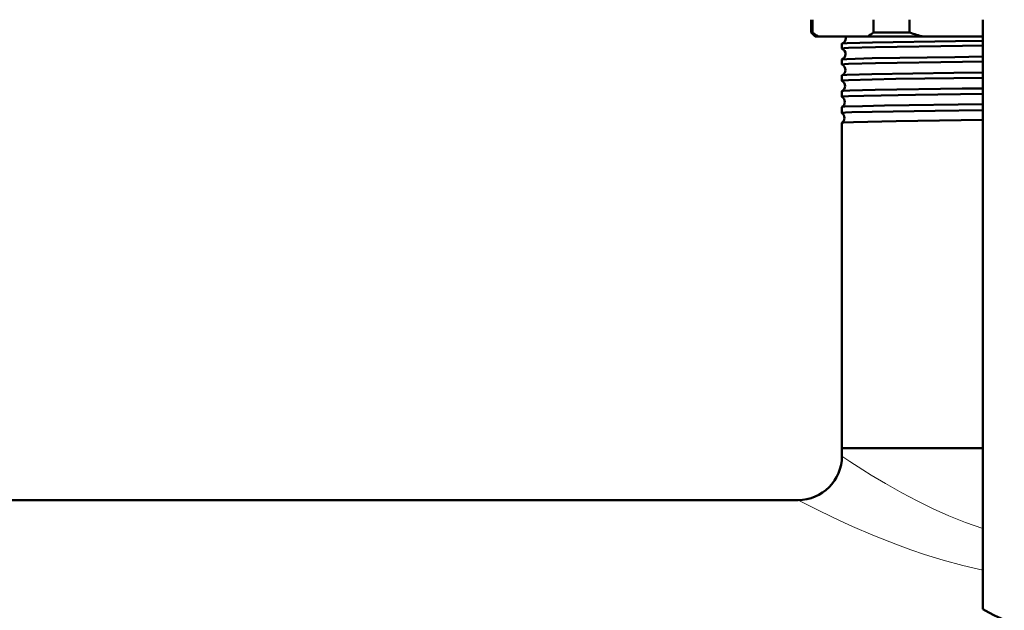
# Model space of a CAD drawing. Extents: x -2073 to 2460, y -1838 to 686.
# Tile 40 of 94: x 513 to 637, y -1684 to -1610. Entities that reach past the tile are written whole.
import ezdxf

# ---------------------------------------------------------------- set-up
doc = ezdxf.new("R2010")
doc.units = 0

msp = doc.modelspace()

# ---------------------------------------------------------------- linework, layer by layer
at = {"color": 7, "lineweight": 50}
for p, q in [((612.57, -1612.05), (612.57, -1610.44)), ((612.72, -1610.44), (612.72, -1612.05)), ((620.36, -1612.05), (620.36, -1610.44)), ((624.9, -1610.44), (624.9, -1612.05)), ((634.07, -1684.2), (634.07, -1610.44)), ((613.07, -1612.55), (612.57, -1612.05)), ((612.72, -1612.05), (612.57, -1612.05)), ((613.07, -1612.55), (613.43, -1612.55)), ((613.43, -1612.55), (619.65, -1612.55)), ((619.65, -1612.55), (626.62, -1612.55)), ((624.9, -1612.05), (620.36, -1612.05)), ((626.62, -1612.55), (634.07, -1612.55)), ((616.42, -1614.04), (616.42, -1613.44)), ((616.42, -1616.06), (616.42, -1615.42)), ((616.42, -1618.08), (616.42, -1617.41)), ((616.42, -1620.1), (616.42, -1619.39)), ((616.42, -1620.1), (616.42, -1620.1)), ((616.42, -1621.37), (616.42, -1621.37)), ((616.42, -1622.12), (616.42, -1621.37)), ((616.42, -1622.12), (616.42, -1622.12)), ((616.42, -1623.35), (616.42, -1623.34)), ((616.42, -1664.05), (616.42, -1623.35)), ((634.07, -1664.05), (616.42, -1664.05)), ((634.07, -1664.05), (616.42, -1664.05)), ((616.42, -1665.05), (616.42, -1664.05)), ((610.92, -1670.55), (182.22, -1670.55))]:
    msp.add_line(p, q, dxfattribs=at)
for points in [[(616.43, -1613.43), (616.53, -1613.41), (617.06, -1613.37), (620.26, -1613.28), (630.65, -1613.12), (634.07, -1613.08)], [(616.42, -1614.04), (616.42, -1614.04), (616.42, -1614.04), (616.42, -1614.04), (616.43, -1614.03), (616.45, -1614.03), (616.73, -1614), (617.24, -1613.97), (620.63, -1613.87), (631.52, -1613.71), (634.07, -1613.68)], [(616.42, -1615.42), (616.45, -1615.41), (616.52, -1615.4), (617.04, -1615.36), (620.21, -1615.26), (630.54, -1615.11), (634.07, -1615.06)], [(616.42, -1616.06), (616.42, -1616.06), (616.42, -1616.06), (616.42, -1616.05), (616.43, -1616.05), (616.45, -1616.04), (616.73, -1616.01), (617.24, -1615.98), (620.63, -1615.89), (631.5, -1615.72), (634.07, -1615.69)], [(616.42, -1617.4), (616.44, -1617.4), (616.51, -1617.38), (617.02, -1617.35), (620.16, -1617.25), (630.45, -1617.09), (634.07, -1617.05)], [(616.42, -1618.08), (616.42, -1618.07), (616.42, -1618.07), (616.43, -1618.07), (616.51, -1618.05), (617.24, -1618), (620.21, -1617.91), (623.17, -1617.86), (634.07, -1617.71)], [(616.42, -1619.38), (616.45, -1619.38), (616.56, -1619.36), (617.4, -1619.31), (620.57, -1619.22), (631.47, -1619.06), (634.07, -1619.03)], [(616.42, -1620.1), (616.42, -1620.09), (616.42, -1620.09), (616.43, -1620.09), (616.51, -1620.07), (617.24, -1620.02), (619.16, -1619.96), (625.62, -1619.84), (634.07, -1619.73)], [(616.42, -1621.37), (616.43, -1621.36), (616.47, -1621.35), (616.76, -1621.32), (618.98, -1621.24), (621.74, -1621.18), (634.07, -1621.01)], [(616.42, -1622.12), (616.42, -1622.12), (616.42, -1622.12), (616.42, -1622.11), (616.43, -1622.11), (616.46, -1622.1), (616.86, -1622.06), (617.64, -1622.03), (620.22, -1621.96), (628.11, -1621.83), (634.07, -1621.75)], [(616.42, -1623.34), (616.43, -1623.34), (616.45, -1623.33), (616.61, -1623.31), (617.85, -1623.25), (623.2, -1623.13), (634.07, -1622.99)]]:
    msp.add_lwpolyline(points, dxfattribs=at)
at = {"color": 7, "lineweight": 18}
for points in [[(616.42, -1665.05), (617.4, -1665.71), (619.03, -1666.76), (620.08, -1667.42), (621.89, -1668.49), (623.93, -1669.65), (625.82, -1670.64), (627.84, -1671.63), (629.82, -1672.51), (631.9, -1673.35), (634.07, -1674.11)], [(610.92, -1670.55), (613.59, -1671.9), (616.2, -1673.15), (617.74, -1673.85), (620.28, -1674.94), (623.39, -1676.17), (625.04, -1676.77), (626.75, -1677.35), (629.11, -1678.08), (631.55, -1678.75), (634.07, -1679.34)]]:
    msp.add_lwpolyline(points, dxfattribs=at)
at = {"color": 7, "lineweight": 50}
for centre, radius, start, end in [((618.64, -1604.36), 9.71, 232.3802, 237.5228), ((616.17, -1612.74), 0.741, 290.5676, 358.8078), ((616.16, -1612.73), 0.747, 358.6477, 14.0094), ((614.44, -1604.36), 9.71, 302.4772, 307.6198), ((635.54, -1578.65), 35.06, 252.3376, 255.2677), ((616.43, -1613.45), 0.0166, 96.2604, 152.2426), ((616.43, -1614.04), 0.0131, 202.8017, 260.0399), ((616.13, -1614.73), 0.742, 358.5306, 66.7182), ((616.13, -1614.74), 0.742, 293.2566, 358.7704), ((616.43, -1615.43), 0.0128, 99.7161, 157.0454), ((616.43, -1616.05), 0.0106, 198.784, 256.3037), ((616.1, -1616.73), 0.743, 358.5564, 63.9096), ((616.1, -1616.73), 0.743, 296.0569, 358.7416), ((616.42, -1617.41), 0.0102, 103.6988, 161.5501), ((616.42, -1618.07), 0.00891, 195.3982, 252.0648), ((616.06, -1618.73), 0.744, 358.576, 61.0004), ((616.06, -1618.73), 0.743, 298.9713, 358.7247), ((616.42, -1619.39), 0.0085, 107.8436, 165.0797), ((616.03, -1620.73), 0.744, 358.5908, 57.9757), ((616.03, -1620.73), 0.744, 302.0123, 358.7062), ((615.99, -1622.73), 0.745, 358.6055, 54.8131), ((615.99, -1622.73), 0.745, 305.1627, 358.6932), ((610.92, -1665.05), 5.5, 270, 360), ((646.57, -1662.55), 25, 240, 300)]:
    msp.add_arc(centre, radius, start, end, dxfattribs=at)

doc.saveas('drawing.dxf')
